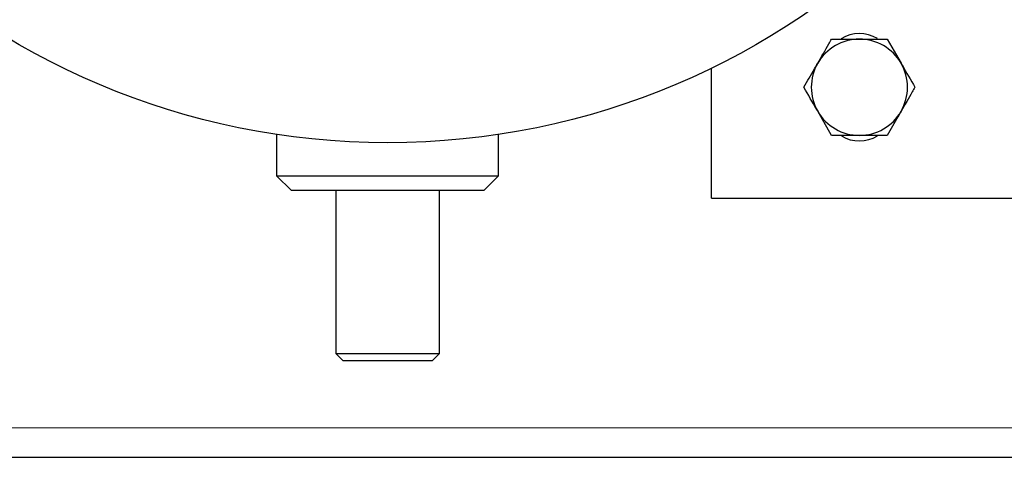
# Model space of a CAD drawing. Header units: millimetres. Extents: x 18 to 263, y 61 to 154.
# Tile 24 of 74: x 99.9 to 102.56, y 63.59 to 64.77. Entities that reach past the tile are written whole.
import ezdxf

# ---------------------------------------------------------------- set-up
doc = ezdxf.new("R2010")
doc.units = ezdxf.units.MM
doc.linetypes.add('PHANTOM', pattern=[12.7, 6.35, -1.27, 1.27, -1.27, 1.27, -1.27])

msp = doc.modelspace()

# ---------------------------------------------------------------- linework, layer by layer
at = {"color": 7, "linetype": 'Continuous', "lineweight": 25}
for p, q in [((102.0956, 64.7163), (102.1706, 64.7163)), ((102.2457, 64.7163), (102.2832, 64.6513)), ((101.7706, 64.2863), (101.7706, 64.6379)), ((102.0956, 64.4563), (102.058, 64.5213)), ((100.5956, 64.459), (100.5956, 64.3473)), ((101.1956, 64.3473), (101.1956, 64.459)), ((102.2457, 64.4563), (102.1706, 64.4563)), ((100.5956, 64.3473), (100.6356, 64.3073)), ((100.5956, 64.3473), (100.8956, 64.3473)), ((100.8956, 64.3473), (101.1956, 64.3473)), ((101.1556, 64.3073), (101.1956, 64.3473)), ((100.8956, 64.3073), (100.6356, 64.3073)), ((100.7556, 64.3073), (100.7556, 63.8673)), ((101.1556, 64.3073), (100.8956, 64.3073)), ((101.0356, 63.8673), (101.0356, 64.3073)), ((101.7706, 64.2863), (105.3706, 64.2863)), ((100.7556, 63.8673), (100.7756, 63.8473)), ((100.7556, 63.8673), (100.8956, 63.8673)), ((100.8956, 63.8673), (101.0356, 63.8673)), ((101.0156, 63.8473), (101.0356, 63.8673)), ((100.8956, 63.8473), (100.7756, 63.8473)), ((101.0156, 63.8473), (100.8956, 63.8473)), ((98.8106, 63.5863), (126.5306, 63.5863))]:
    msp.add_line(p, q, dxfattribs=at)
at = {"color": 8, "linetype": 'PHANTOM', "lineweight": 18}
msp.add_line((98.8106, 63.6663), (126.5306, 63.6663), dxfattribs=at)
at = {"color": 7, "linetype": 'Continuous', "lineweight": 25}
msp.add_circle((100.8956, 66.4363), 2, dxfattribs=at)
for centre, radius, start, end in [((102.1706, 64.5863), 0.13, 90, 150), ((102.1706, 64.6363), 0.095, 59.1662, 121.1996), ((102.1706, 64.5863), 0.13, 30, 90), ((102.1706, 64.5863), 0.13, 150, 210), ((102.1706, 64.5863), 0.13, 330, 30), ((102.1706, 64.5863), 0.13, 210, 270), ((102.1706, 64.5863), 0.13, 270, 330), ((102.1706, 64.5363), 0.095, 239.1662, 301.1996)]:
    msp.add_arc(centre, radius, start, end, dxfattribs=at)
for points, knots in [([(102.058, 64.6513), (102.0682, 64.6689), (102.0809, 64.6909), (102.0931, 64.7121), (102.0956, 64.7163)], [0, 0, 0, 0, 0.798787, 1, 1, 1, 1]), ([(102.1706, 64.7163), (102.1724, 64.7163), (102.1977, 64.7163), (102.2226, 64.7163), (102.2457, 64.7163)], [0, 0, 0, 0, 0.0702149, 1, 1, 1, 1]), ([(102.0205, 64.5863), (102.0301, 64.603), (102.0425, 64.6244), (102.0552, 64.6464), (102.058, 64.6513)], [0, 0, 0, 0, 0.7758309, 1, 1, 1, 1]), ([(102.2832, 64.6513), (102.2841, 64.6498), (102.2968, 64.6279), (102.3092, 64.6063), (102.3207, 64.5863)], [0, 0, 0, 0, 0.0702149, 1, 1, 1, 1]), ([(102.058, 64.5213), (102.0572, 64.5229), (102.0445, 64.5448), (102.0321, 64.5664), (102.0205, 64.5863)], [0, 0, 0, 0, 0.070214, 1, 1, 1, 1]), ([(102.3207, 64.5863), (102.3183, 64.5821), (102.3061, 64.5609), (102.2934, 64.5389), (102.2832, 64.5213)], [0, 0, 0, 0, 0.201215, 1, 1, 1, 1]), ([(102.2832, 64.5213), (102.2804, 64.5164), (102.2677, 64.4944), (102.2553, 64.473), (102.2457, 64.4563)], [0, 0, 0, 0, 0.224169, 1, 1, 1, 1]), ([(102.1706, 64.4563), (102.1688, 64.4563), (102.1435, 64.4563), (102.1187, 64.4563), (102.0956, 64.4563)], [0, 0, 0, 0, 0.0702149, 1, 1, 1, 1])]:
    msp.add_open_spline(points, degree=3, knots=knots, dxfattribs=at)

doc.saveas('drawing.dxf')
